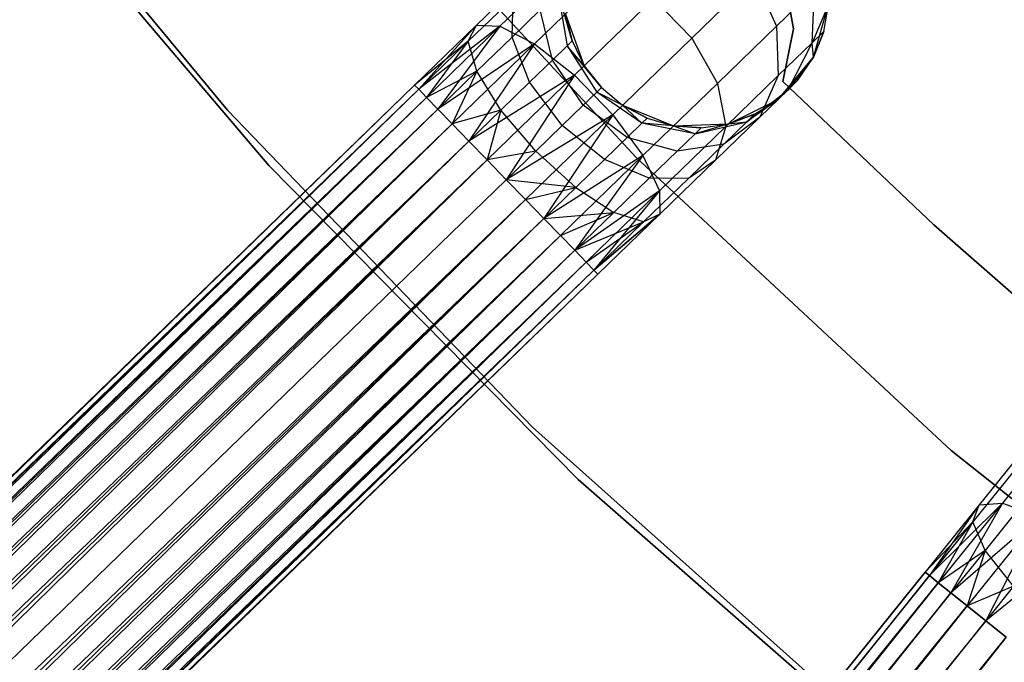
# Model space of a CAD drawing. Extents: x -102 to 102, y -101 to 102.
# Tile 127 of 256: x -35 to -27, y -34 to -29. Entities that reach past the tile are written whole.
import ezdxf

# ---------------------------------------------------------------- set-up
doc = ezdxf.new("R2010")
doc.units = 0
doc.header["$LTSCALE"] = 25.4
doc.layers.get('0').update_dxf_attribs({"linetype": 'CONTINUOUS'})

# ---------------------------------------------------------------- blocks, each defined once
blk = doc.blocks.new('NL2500011659_STL')
at = {"color": 0}
for p, q in [((-35.2613, -27.0496, 1), (-33.1417, -29.6102, 1)), ((-33.1417, -29.6102, -6.5), (-35.2613, -27.0496, -6.5)), ((-35.2613, -27.0496, 1), (-33.1417, -29.6102, 1)), ((-33.1417, -29.6102, -6.5), (-35.2613, -27.0496, -6.5)), ((-34.9815, -27.4918, 1), (-32.8297, -30.0303, 1)), ((-32.8297, -30.0303, 2), (-34.9815, -27.4918, 2)), ((-34.9815, -27.4918, 1), (-32.8297, -30.0303, 1)), ((-32.8297, -30.0303, 2), (-34.9815, -27.4918, 2)), ((-30.0558, -29.9681, 1), (-32.2612, -27.5783, 1)), ((-32.2612, -27.5783, -6.5), (-30.0558, -29.9681, -6.5)), ((-32.2612, -27.5783, -6.5), (-30.0558, -29.9681, -6.5)), ((-30.0558, -29.9681, 1), (-32.2612, -27.5783, 1)), ((-30.5836, -28.4921, -7.5225), (-31.0839, -28.9772, -7.8776)), ((-30.5836, -28.4921, -7.5225), (-31.0839, -28.9772, -7.8776)), ((-30.8399, -28.5617, -7.2026), (-31.2611, -28.9701, -7.5015)), ((-30.8399, -28.5617, -7.2026), (-31.2611, -28.9701, -7.5015)), ((-30.2595, -28.5654, -7.7725), (-30.8217, -29.1105, -8.1715)), ((-30.2595, -28.5654, -7.7725), (-30.8217, -29.1105, -8.1715)), ((-29.1612, -28.6088, -7.2505), (-29.6342, -29.0674, -7.9094)), ((-29.1612, -28.6088, -7.2505), (-29.6342, -29.0674, -7.9094)), ((-29.1612, -28.6088, -7.2505), (-28.995, -28.9768, -7.1511)), ((-29.1612, -28.6088, -7.2505), (-28.995, -28.9768, -7.1511)), ((-28.8655, -28.996), (-28.9404, -28.5969)), ((-28.9404, -28.5969, -2), (-28.8655, -28.996, -2)), ((-28.9404, -28.5969, -2), (-28.8655, -28.996, -2)), ((-28.8655, -28.996), (-28.9404, -28.5969)), ((-28.7085, -28.699, -6.368), (-28.995, -28.9768, -7.1511)), ((-28.7085, -28.699, -6.368), (-28.995, -28.9768, -7.1511)), ((-28.7258, -29.1033, -6.2725), (-28.7085, -28.699, -6.368)), ((-28.7258, -29.1033, -6.2725), (-28.7085, -28.699, -6.368)), ((-30.9842, -28.7621, -6.868), (-31.3226, -29.0902, -7.1082)), ((-30.9842, -28.7621, -6.868), (-31.3226, -29.0902, -7.1082)), ((-30.9914, -29.0587, -6.5767), (-30.9842, -28.7621, -6.868)), ((-30.9914, -29.0587, -6.5767), (-30.9842, -28.7621, -6.868)), ((-30.5388, -29.0885, -5.5), (-30.6443, -28.7221, -5.9113)), ((-30.6443, -28.7221, -5.9113), (-30.577, -29.1255, -5.8357)), ((-30.5388, -29.0885, -5.5), (-30.6443, -28.7221, -5.9113)), ((-30.6443, -28.7221, -5.9113), (-30.577, -29.1255, -5.8357)), ((-29.9237, -28.7689, -7.9094), (-30.5197, -29.3469, -8.3324)), ((-29.9237, -28.7689, -7.9094), (-30.5197, -29.3469, -8.3324)), ((-29.9237, -28.7689, -7.9094), (-29.6342, -29.0674, -7.9094)), ((-29.9237, -28.7689, -7.9094), (-29.6342, -29.0674, -7.9094)), ((-30.78, -28.8537, -6.2823), (-30.9914, -29.0587, -6.5767)), ((-30.78, -28.8537, -6.2823), (-30.9914, -29.0587, -6.5767)), ((-30.6878, -29.2329, -6.1386), (-30.78, -28.8537, -6.2823)), ((-30.6878, -29.2329, -6.1386), (-30.78, -28.8537, -6.2823)), ((-28.6021, -28.8122, -5.5), (-28.7258, -29.1033, -6.2725)), ((-28.6021, -28.8122, -5.5), (-28.7258, -29.1033, -6.2725)), ((-28.7159, -29.2122, 0), (-28.6021, -28.8122, 0)), ((-28.7159, -29.2122, 0), (-28.6021, -28.8122, 0)), ((-28.638, -29.0182, -5.5), (-28.6021, -28.8122, 0)), ((-28.638, -29.0182, -5.5), (-28.6021, -28.8122, -5.5)), ((-28.638, -29.0182, -5.5), (-28.6021, -28.8122, 0)), ((-28.638, -29.0182, -5.5), (-28.6021, -28.8122, -5.5)), ((-30.5898, -28.8857, 0), (-30.4468, -29.2762, 0)), ((-30.5898, -28.8857, -5.5), (-30.5388, -29.0885, -5.5)), ((-30.5388, -29.0885, -5.5), (-30.5898, -28.8857, 0)), ((-30.5388, -29.0885, -5.5), (-30.5898, -28.8857, 0)), ((-30.5898, -28.8857, 0), (-30.4468, -29.2762, 0)), ((-30.5898, -28.8857, -5.5), (-30.5388, -29.0885, -5.5)), ((-31.2611, -28.9701, -7.5015), (-31.728, -29.4228, -7.3955)), ((-31.2611, -28.9701, -7.5015), (-31.728, -29.4228, -7.6045)), ((-31.2611, -28.9701, -7.5015), (-31.728, -29.4228, -7.3955)), ((-31.2611, -28.9701, -7.5015), (-31.728, -29.4228, -7.6045)), ((-31.2611, -28.9701, -7.5015), (-31.6977, -29.454, -7.809)), ((-31.2611, -28.9701, -7.5015), (-31.6977, -29.454, -7.809)), ((-31.0839, -28.9772, -7.8776), (-31.6977, -29.454, -7.809)), ((-31.0839, -28.9772, -7.8776), (-31.6977, -29.454, -7.809)), ((-31.0839, -28.9772, -7.8776), (-31.6385, -29.515, -8)), ((-31.0839, -28.9772, -7.8776), (-31.6385, -29.515, -8)), ((-31.0839, -28.9772, -7.8776), (-31.553, -29.6033, -8.1691)), ((-31.0839, -28.9772, -7.8776), (-31.553, -29.6033, -8.1691)), ((-31.3226, -29.0902, -7.1082), (-31.2611, -28.9701, -7.5015)), ((-31.3226, -29.0902, -7.1082), (-31.2611, -28.9701, -7.5015)), ((-31.2611, -28.9701, -7.5015), (-31.0839, -28.9772, -7.8776)), ((-31.2611, -28.9701, -7.5015), (-31.0839, -28.9772, -7.8776)), ((-31.0839, -28.9772, -7.8776), (-30.8217, -29.1105, -8.1715)), ((-31.0839, -28.9772, -7.8776), (-30.8217, -29.1105, -8.1715)), ((-28.995, -28.9768, -7.1511), (-29.4411, -29.4094, -7.7725)), ((-28.995, -28.9768, -7.1511), (-29.4411, -29.4094, -7.7725)), ((-28.995, -28.9768, -7.1511), (-28.9808, -29.3505, -6.9695)), ((-28.995, -28.9768, -7.1511), (-28.9808, -29.3505, -6.9695)), ((-28.9477, -29.3937), (-28.8655, -28.996)), ((-28.8655, -28.996, -2), (-28.9477, -29.3937, -2)), ((-28.8655, -28.996, -2), (-28.9477, -29.3937, -2)), ((-28.9477, -29.3937), (-28.8655, -28.996)), ((-28.8655, -28.996), (-28.8655, -28.996, -2)), ((-28.8655, -28.996), (-28.8655, -28.996, -2)), ((-30.9914, -29.0587, -6.5767), (-31.2577, -29.317, -6.7657)), ((-30.9914, -29.0587, -6.5767), (-31.2577, -29.317, -6.7657)), ((-30.8603, -29.4002, -6.379), (-30.9914, -29.0587, -6.5767)), ((-30.8603, -29.4002, -6.379), (-30.9914, -29.0587, -6.5767)), ((-29.6342, -29.0674, -7.9094), (-30.2302, -29.6454, -8.3324)), ((-29.6342, -29.0674, -7.9094), (-30.2302, -29.6454, -8.3324)), ((-29.6342, -29.0674, -7.9094), (-29.4411, -29.4094, -7.7725)), ((-29.6342, -29.0674, -7.9094), (-29.4411, -29.4094, -7.7725)), ((-28.638, -29.0182, -5.5), (-28.7258, -29.1033, -6.2725)), ((-28.638, -29.0182, -5.5), (-28.7258, -29.1033, -6.2725)), ((-28.7159, -29.2122, -5.5), (-28.638, -29.0182, -5.5)), ((-28.638, -29.0182, -5.5), (-28.7159, -29.2122, 0)), ((-28.638, -29.0182, -5.5), (-28.7159, -29.2122, 0)), ((-28.7159, -29.2122, -5.5), (-28.638, -29.0182, -5.5)), ((-31.3226, -29.0902, -7.1082), (-31.728, -29.4228, -7.3955)), ((-31.3226, -29.0902, -7.1082), (-31.728, -29.4228, -7.3955)), ((-31.3226, -29.0902, -7.1082), (-31.6977, -29.454, -7.191)), ((-31.3226, -29.0902, -7.1082), (-31.6977, -29.454, -7.191)), ((-31.3226, -29.0902, -7.1082), (-31.6385, -29.515, -7)), ((-31.3226, -29.0902, -7.1082), (-31.6385, -29.515, -7)), ((-30.8217, -29.1105, -8.1715), (-31.553, -29.6033, -8.1691)), ((-30.8217, -29.1105, -8.1715), (-31.553, -29.6033, -8.1691)), ((-30.8217, -29.1105, -8.1715), (-31.4448, -29.7148, -8.309)), ((-30.8217, -29.1105, -8.1715), (-31.4448, -29.7148, -8.309)), ((-31.2577, -29.317, -6.7657), (-31.3226, -29.0902, -7.1082)), ((-31.2577, -29.317, -6.7657), (-31.3226, -29.0902, -7.1082)), ((-30.8217, -29.1105, -8.1715), (-31.3188, -29.8448, -8.4135)), ((-30.8217, -29.1105, -8.1715), (-31.3188, -29.8448, -8.4135)), ((-30.8217, -29.1105, -8.1715), (-30.5197, -29.3469, -8.3324)), ((-30.8217, -29.1105, -8.1715), (-30.5197, -29.3469, -8.3324)), ((-30.577, -29.1255, -5.8357), (-30.6878, -29.2329, -6.1386)), ((-30.577, -29.1255, -5.8357), (-30.6878, -29.2329, -6.1386)), ((-30.5388, -29.0885, -5.5), (-30.577, -29.1255, -5.8357)), ((-30.5388, -29.0885, -5.5), (-30.577, -29.1255, -5.8357)), ((-30.577, -29.1255, -5.8357), (-30.3529, -29.4747, -5.809)), ((-30.3177, -29.4406, -5.5), (-30.577, -29.1255, -5.8357)), ((-30.4468, -29.2762, -5.5), (-30.577, -29.1255, -5.8357)), ((-30.3177, -29.4406, -5.5), (-30.577, -29.1255, -5.8357)), ((-30.4468, -29.2762, -5.5), (-30.577, -29.1255, -5.8357)), ((-30.577, -29.1255, -5.8357), (-30.3529, -29.4747, -5.809)), ((-30.5388, -29.0885, -5.5), (-30.4468, -29.2762, 0)), ((-30.5388, -29.0885, -5.5), (-30.4468, -29.2762, 0)), ((-30.5388, -29.0885, -5.5), (-30.4468, -29.2762, -5.5)), ((-30.5388, -29.0885, -5.5), (-30.4468, -29.2762, -5.5)), ((-28.7258, -29.1033, -6.2725), (-28.9808, -29.3505, -6.9695)), ((-28.7258, -29.1033, -6.2725), (-28.9808, -29.3505, -6.9695)), ((-28.9064, -29.4574, -6.1503), (-28.7258, -29.1033, -6.2725)), ((-28.9064, -29.4574, -6.1503), (-28.7258, -29.1033, -6.2725)), ((-28.7159, -29.2122, -5.5), (-28.7258, -29.1033, -6.2725)), ((-28.7159, -29.2122, -5.5), (-28.7258, -29.1033, -6.2725)), ((-28.9825, -29.5312, 0), (-28.7159, -29.2122, 0)), ((-28.9825, -29.5312, 0), (-28.7159, -29.2122, 0)), ((-28.7159, -29.2122, -5.5), (-28.9064, -29.4574, -6.1503)), ((-28.7159, -29.2122, -5.5), (-28.9064, -29.4574, -6.1503)), ((-28.8325, -29.3857, -5.5), (-28.7159, -29.2122, 0)), ((-28.8325, -29.3857, -5.5), (-28.7159, -29.2122, -5.5)), ((-28.8325, -29.3857, -5.5), (-28.7159, -29.2122, 0)), ((-28.8325, -29.3857, -5.5), (-28.7159, -29.2122, -5.5)), ((-28.7159, -29.2122, -5.5), (-28.7159, -29.2122, 0)), ((-28.7159, -29.2122, -5.5), (-28.7159, -29.2122, 0)), ((-30.6878, -29.2329, -6.1386), (-30.8603, -29.4002, -6.379)), ((-30.6878, -29.2329, -6.1386), (-30.8603, -29.4002, -6.379)), ((-30.4548, -29.5736, -6.0878), (-30.6878, -29.2329, -6.1386)), ((-30.4548, -29.5736, -6.0878), (-30.6878, -29.2329, -6.1386)), ((-30.4468, -29.2762, 0), (-30.3177, -29.4406, 0)), ((-30.4468, -29.2762, -5.5), (-30.4468, -29.2762, 0)), ((-30.4468, -29.2762, -5.5), (-30.4468, -29.2762, 0)), ((-30.4468, -29.2762, -5.5), (-30.3177, -29.4406, -5.5)), ((-30.4468, -29.2762, 0), (-30.3177, -29.4406, 0)), ((-30.4468, -29.2762, -5.5), (-30.3177, -29.4406, -5.5)), ((-31.2577, -29.317, -6.7657), (-31.6385, -29.515, -7)), ((-31.2577, -29.317, -6.7657), (-31.6385, -29.515, -7)), ((-31.2577, -29.317, -6.7657), (-31.553, -29.6033, -6.8309)), ((-31.2577, -29.317, -6.7657), (-31.553, -29.6033, -6.8309)), ((-31.2577, -29.317, -6.7657), (-31.4448, -29.7148, -6.691)), ((-31.2577, -29.317, -6.7657), (-31.4448, -29.7148, -6.691)), ((-30.5197, -29.3469, -8.3324), (-31.3188, -29.8448, -8.4135)), ((-30.5197, -29.3469, -8.3324), (-31.3188, -29.8448, -8.4135)), ((-31.0778, -29.6111, -6.5333), (-31.2577, -29.317, -6.7657)), ((-31.0778, -29.6111, -6.5333), (-31.2577, -29.317, -6.7657)), ((-30.5197, -29.3469, -8.3324), (-31.1804, -29.9875, -8.4782)), ((-30.5197, -29.3469, -8.3324), (-31.1804, -29.9875, -8.4782)), ((-30.5197, -29.3469, -8.3324), (-31.0356, -30.1368, -8.5)), ((-30.5197, -29.3469, -8.3324), (-31.0356, -30.1368, -8.5)), ((-30.5197, -29.3469, -8.3324), (-30.2302, -29.6454, -8.3324)), ((-30.5197, -29.3469, -8.3324), (-30.2302, -29.6454, -8.3324)), ((-28.9808, -29.3505, -6.9695), (-29.3778, -29.7356, -7.5225)), ((-28.9808, -29.3505, -6.9695), (-29.3778, -29.7356, -7.5225)), ((-28.9808, -29.3505, -6.9695), (-29.121, -29.6655, -6.737)), ((-28.9808, -29.3505, -6.9695), (-29.121, -29.6655, -6.737)), ((-58.5642, -55.445, -7.3955), (-31.728, -29.4228, -7.6045)), ((-31.728, -29.4228, -7.3955), (-58.5642, -55.445, -7.3955)), ((-58.5642, -55.445, -7.3955), (-31.728, -29.4228, -7.6045)), ((-31.728, -29.4228, -7.3955), (-58.5642, -55.445, -7.3955)), ((-31.728, -29.4228, -7.6045), (-58.534, -55.4762, -7.809)), ((-31.728, -29.4228, -7.6045), (-58.534, -55.4762, -7.809)), ((-31.728, -29.4228, -7.3955), (-31.6977, -29.454, -7.191)), ((-31.6977, -29.454, -7.809), (-31.728, -29.4228, -7.6045)), ((-31.6977, -29.454, -7.809), (-31.728, -29.4228, -7.6045)), ((-31.728, -29.4228, -7.3955), (-31.6977, -29.454, -7.191)), ((-30.8603, -29.4002, -6.379), (-31.0778, -29.6111, -6.5333)), ((-30.8603, -29.4002, -6.379), (-31.0778, -29.6111, -6.5333)), ((-30.6137, -29.7276, -6.309), (-30.8603, -29.4002, -6.379)), ((-30.6137, -29.7276, -6.309), (-30.8603, -29.4002, -6.379)), ((-30.3529, -29.4747, -5.809), (-30.3177, -29.4406, -5.5)), ((-30.3529, -29.4747, -5.809), (-30.3177, -29.4406, -5.5)), ((-30.3177, -29.4406, 0), (-30.1573, -29.5747, 0)), ((-30.3177, -29.4406, -5.5), (-30.3177, -29.4406, 0)), ((-30.3177, -29.4406, -5.5), (-30.3177, -29.4406, 0)), ((-30.3177, -29.4406, -5.5), (-30.1573, -29.5747, -5.5)), ((-30.3177, -29.4406, 0), (-30.1573, -29.5747, 0)), ((-30.3177, -29.4406, -5.5), (-30.1573, -29.5747, -5.5)), ((-29.4411, -29.4094, -7.7725), (-30.0033, -29.9545, -8.1715)), ((-29.4411, -29.4094, -7.7725), (-30.0033, -29.9545, -8.1715)), ((-29.4411, -29.4094, -7.7725), (-29.3778, -29.7356, -7.5225)), ((-29.4411, -29.4094, -7.7725), (-29.3778, -29.7356, -7.5225)), ((-28.8325, -29.3857, -5.5), (-28.9825, -29.5312, 0)), ((-28.8325, -29.3857, -5.5), (-28.9825, -29.5312, 0)), ((-27.805, -30.4776), (-28.9477, -29.3937)), ((-28.9477, -29.3937), (-28.9477, -29.3937, -2)), ((-28.9477, -29.3937, -2), (-27.805, -30.4776, -2)), ((-28.9477, -29.3937), (-28.9477, -29.3937, -2)), ((-28.9477, -29.3937, -2), (-27.805, -30.4776, -2)), ((-27.805, -30.4776), (-28.9477, -29.3937)), ((-28.8325, -29.3857, -5.5), (-28.9064, -29.4574, -6.1503)), ((-28.8325, -29.3857, -5.5), (-28.9064, -29.4574, -6.1503)), ((-31.6977, -29.454, -7.191), (-58.5642, -55.445, -7.3955)), ((-31.6977, -29.454, -7.191), (-58.5642, -55.445, -7.3955)), ((-31.6977, -29.454, -7.809), (-58.534, -55.4762, -7.809)), ((-31.6977, -29.454, -7.809), (-58.534, -55.4762, -7.809)), ((-58.534, -55.4762, -7.809), (-31.6385, -29.515, -8)), ((-58.534, -55.4762, -7.809), (-31.6385, -29.515, -8)), ((-58.4748, -55.5372, -7), (-31.6977, -29.454, -7.191)), ((-58.4748, -55.5372, -7), (-31.6977, -29.454, -7.191)), ((-31.6385, -29.515, -7), (-58.4748, -55.5372, -7)), ((-31.6385, -29.515, -7), (-58.4748, -55.5372, -7)), ((-31.6385, -29.515, -8), (-58.3892, -55.6254, -8.1691)), ((-31.6385, -29.515, -8), (-58.3892, -55.6254, -8.1691)), ((-31.6977, -29.454, -7.191), (-31.6385, -29.515, -7)), ((-31.6385, -29.515, -8), (-31.6977, -29.454, -7.809)), ((-31.6385, -29.515, -8), (-31.6977, -29.454, -7.809)), ((-31.6977, -29.454, -7.191), (-31.6385, -29.515, -7)), ((-31.6385, -29.515, -7), (-31.553, -29.6033, -6.8309)), ((-31.553, -29.6033, -8.1691), (-31.6385, -29.515, -8)), ((-31.553, -29.6033, -8.1691), (-31.6385, -29.515, -8)), ((-31.6385, -29.515, -7), (-31.553, -29.6033, -6.8309)), ((-30.4548, -29.5736, -6.0878), (-30.3529, -29.4747, -5.809)), ((-30.4548, -29.5736, -6.0878), (-30.3529, -29.4747, -5.809)), ((-30.0107, -29.7095, -5.8357), (-30.3529, -29.4747, -5.809)), ((-30.0107, -29.7095, -5.8357), (-30.3529, -29.4747, -5.809)), ((-30.1573, -29.5747, -5.5), (-30.3529, -29.4747, -5.809)), ((-30.1573, -29.5747, -5.5), (-30.3529, -29.4747, -5.809)), ((-29.219, -29.7, -6.0225), (-28.9064, -29.4574, -6.1503)), ((-29.219, -29.7, -6.0225), (-28.9064, -29.4574, -6.1503)), ((-28.9064, -29.4574, -6.1503), (-29.121, -29.6655, -6.737)), ((-28.9064, -29.4574, -6.1503), (-29.121, -29.6655, -6.737)), ((-28.9825, -29.5312, -5.5), (-28.9064, -29.4574, -6.1503)), ((-28.9825, -29.5312, -5.5), (-28.9064, -29.4574, -6.1503)), ((-30.6137, -29.7276, -6.309), (-30.4548, -29.5736, -6.0878)), ((-30.6137, -29.7276, -6.309), (-30.4548, -29.5736, -6.0878)), ((-30.1215, -29.8169, -6.1386), (-30.4548, -29.5736, -6.0878)), ((-30.1215, -29.8169, -6.1386), (-30.4548, -29.5736, -6.0878)), ((-30.1573, -29.5747, 0), (-29.7715, -29.7297, 0)), ((-30.1573, -29.5747, -5.5), (-30.1573, -29.5747, 0)), ((-30.1573, -29.5747, -5.5), (-30.1573, -29.5747, 0)), ((-30.1573, -29.5747, -5.5), (-29.9725, -29.6725, -5.5)), ((-29.9725, -29.6725, -5.5), (-30.1573, -29.5747, 0)), ((-29.9725, -29.6725, -5.5), (-30.1573, -29.5747, 0)), ((-30.1573, -29.5747, 0), (-29.7715, -29.7297, 0)), ((-30.1573, -29.5747, -5.5), (-29.9725, -29.6725, -5.5)), ((-30.1573, -29.5747, -5.5), (-30.0107, -29.7095, -5.8357)), ((-30.1573, -29.5747, -5.5), (-30.0107, -29.7095, -5.8357)), ((-29.3559, -29.7143, 0), (-28.9825, -29.5312, 0)), ((-29.3559, -29.7143, 0), (-28.9825, -29.5312, 0)), ((-28.9825, -29.5312, -5.5), (-29.219, -29.7, -6.0225)), ((-28.9825, -29.5312, -5.5), (-29.219, -29.7, -6.0225)), ((-29.1596, -29.6424, -5.5), (-28.9825, -29.5312, 0)), ((-29.1596, -29.6424, -5.5), (-28.9825, -29.5312, -5.5)), ((-29.1596, -29.6424, -5.5), (-28.9825, -29.5312, 0)), ((-29.1596, -29.6424, -5.5), (-28.9825, -29.5312, -5.5)), ((-28.9825, -29.5312, -5.5), (-28.9825, -29.5312, 0)), ((-28.9825, -29.5312, -5.5), (-28.9825, -29.5312, 0)), ((-31.553, -29.6033, -6.8309), (-58.4748, -55.5372, -7)), ((-31.553, -29.6033, -6.8309), (-58.4748, -55.5372, -7)), ((-31.553, -29.6033, -8.1691), (-58.3892, -55.6254, -8.1691)), ((-31.553, -29.6033, -8.1691), (-58.3892, -55.6254, -8.1691)), ((-58.2811, -55.737, -6.691), (-31.553, -29.6033, -6.8309)), ((-58.2811, -55.737, -6.691), (-31.553, -29.6033, -6.8309)), ((-33.1417, -29.6102, 1), (-30.8367, -32.0053, 1)), ((-30.8367, -32.0053, -6.5), (-33.1417, -29.6102, -6.5)), ((-33.1417, -29.6102, 1), (-30.8367, -32.0053, 1)), ((-33.1417, -29.6102, 1), (-33.1417, -29.6102, -6.5)), ((-30.8367, -32.0053, -6.5), (-33.1417, -29.6102, -6.5)), ((-33.1417, -29.6102, 1), (-33.1417, -29.6102, -6.5)), ((-31.553, -29.6033, -6.8309), (-31.4448, -29.7148, -6.691)), ((-31.4448, -29.7148, -8.309), (-31.553, -29.6033, -8.1691)), ((-31.4448, -29.7148, -8.309), (-31.553, -29.6033, -8.1691)), ((-31.553, -29.6033, -6.8309), (-31.4448, -29.7148, -6.691)), ((-31.0778, -29.6111, -6.5333), (-31.4448, -29.7148, -6.691)), ((-31.0778, -29.6111, -6.5333), (-31.4448, -29.7148, -6.691)), ((-31.0778, -29.6111, -6.5333), (-31.3188, -29.8448, -6.5865)), ((-31.0778, -29.6111, -6.5333), (-31.3188, -29.8448, -6.5865)), ((-31.0778, -29.6111, -6.5333), (-31.1804, -29.9875, -6.5218)), ((-31.0778, -29.6111, -6.5333), (-31.1804, -29.9875, -6.5218)), ((-30.8138, -29.9217, -6.4511), (-31.0778, -29.6111, -6.5333)), ((-30.8138, -29.9217, -6.4511), (-31.0778, -29.6111, -6.5333)), ((-30.2302, -29.6454, -8.3324), (-31.0356, -30.1368, -8.5)), ((-30.2302, -29.6454, -8.3324), (-31.0356, -30.1368, -8.5)), ((-30.2302, -29.6454, -8.3324), (-30.8909, -30.286, -8.4782)), ((-30.2302, -29.6454, -8.3324), (-30.8909, -30.286, -8.4782)), ((-30.2302, -29.6454, -8.3324), (-30.7525, -30.4288, -8.4135)), ((-30.2302, -29.6454, -8.3324), (-30.7525, -30.4288, -8.4135)), ((-30.2302, -29.6454, -8.3324), (-30.0033, -29.9545, -8.1715)), ((-30.2302, -29.6454, -8.3324), (-30.0033, -29.9545, -8.1715)), ((-29.9725, -29.6725, -5.5), (-30.0107, -29.7095, -5.8357)), ((-29.9725, -29.6725, -5.5), (-30.0107, -29.7095, -5.8357)), ((-29.9725, -29.6725, -5.5), (-29.7715, -29.7297, 0)), ((-29.9725, -29.6725, -5.5), (-29.7715, -29.7297, -5.5)), ((-29.9725, -29.6725, -5.5), (-29.7715, -29.7297, 0)), ((-29.9725, -29.6725, -5.5), (-29.7715, -29.7297, -5.5)), ((-29.121, -29.6655, -6.737), (-29.4553, -29.9896, -7.2026)), ((-29.121, -29.6655, -6.737), (-29.4553, -29.9896, -7.2026)), ((-29.121, -29.6655, -6.737), (-29.3915, -29.8672, -6.4939)), ((-29.121, -29.6655, -6.737), (-29.3915, -29.8672, -6.4939)), ((-29.3559, -29.7143, -5.5), (-29.1596, -29.6424, -5.5)), ((-29.1596, -29.6424, -5.5), (-29.3559, -29.7143, 0)), ((-29.1596, -29.6424, -5.5), (-29.3559, -29.7143, 0)), ((-29.3559, -29.7143, -5.5), (-29.1596, -29.6424, -5.5)), ((-29.1596, -29.6424, -5.5), (-29.219, -29.7, -6.0225)), ((-29.1596, -29.6424, -5.5), (-29.219, -29.7, -6.0225)), ((-58.3892, -55.6254, -8.1691), (-31.4448, -29.7148, -8.309)), ((-58.3892, -55.6254, -8.1691), (-31.4448, -29.7148, -8.309)), ((-31.4448, -29.7148, -6.691), (-58.2811, -55.737, -6.691)), ((-31.4448, -29.7148, -6.691), (-58.2811, -55.737, -6.691)), ((-31.4448, -29.7148, -8.309), (-58.155, -55.8669, -8.4135)), ((-31.4448, -29.7148, -8.309), (-58.155, -55.8669, -8.4135)), ((-31.4448, -29.7148, -6.691), (-31.3188, -29.8448, -6.5865)), ((-31.3188, -29.8448, -8.4135), (-31.4448, -29.7148, -8.309)), ((-31.3188, -29.8448, -8.4135), (-31.4448, -29.7148, -8.309)), ((-31.4448, -29.7148, -6.691), (-31.3188, -29.8448, -6.5865)), ((-30.8138, -29.9217, -6.4511), (-30.6137, -29.7276, -6.309)), ((-30.8138, -29.9217, -6.4511), (-30.6137, -29.7276, -6.309)), ((-30.294, -29.9842, -6.379), (-30.6137, -29.7276, -6.309)), ((-30.294, -29.9842, -6.379), (-30.6137, -29.7276, -6.309)), ((-30.0107, -29.7095, -5.8357), (-30.1215, -29.8169, -6.1386)), ((-30.0107, -29.7095, -5.8357), (-30.1215, -29.8169, -6.1386)), ((-29.6096, -29.7892, -5.9113), (-30.0107, -29.7095, -5.8357)), ((-29.7715, -29.7297, -5.5), (-30.0107, -29.7095, -5.8357)), ((-29.6096, -29.7892, -5.9113), (-30.0107, -29.7095, -5.8357)), ((-29.7715, -29.7297, -5.5), (-30.0107, -29.7095, -5.8357)), ((-29.3778, -29.7356, -7.5225), (-29.8782, -30.2207, -7.8776)), ((-29.3778, -29.7356, -7.5225), (-29.8782, -30.2207, -7.8776)), ((-29.7715, -29.7297, 0), (-29.3559, -29.7143, 0)), ((-29.7715, -29.7297, 0), (-29.3559, -29.7143, 0)), ((-29.7715, -29.7297, -5.5), (-29.7715, -29.7297, 0)), ((-29.7715, -29.7297, -5.5), (-29.7715, -29.7297, 0)), ((-29.7715, -29.7297, -5.5), (-29.5629, -29.7438, -5.5)), ((-29.5629, -29.7438, -5.5), (-29.7715, -29.7297, 0)), ((-29.5629, -29.7438, -5.5), (-29.7715, -29.7297, 0)), ((-29.7715, -29.7297, -5.5), (-29.5629, -29.7438, -5.5)), ((-29.7715, -29.7297, -5.5), (-29.6096, -29.7892, -5.9113)), ((-29.7715, -29.7297, -5.5), (-29.6096, -29.7892, -5.9113)), ((-29.6096, -29.7892, -5.9113), (-29.219, -29.7, -6.0225)), ((-29.6096, -29.7892, -5.9113), (-29.219, -29.7, -6.0225)), ((-29.3559, -29.7143, -5.5), (-29.6096, -29.7892, -5.9113)), ((-29.3559, -29.7143, -5.5), (-29.6096, -29.7892, -5.9113)), ((-29.5629, -29.7438, -5.5), (-29.6096, -29.7892, -5.9113)), ((-29.5629, -29.7438, -5.5), (-29.6096, -29.7892, -5.9113)), ((-29.5629, -29.7438, -5.5), (-29.3559, -29.7143, 0)), ((-29.5629, -29.7438, -5.5), (-29.3559, -29.7143, -5.5)), ((-29.5629, -29.7438, -5.5), (-29.3559, -29.7143, 0)), ((-29.5629, -29.7438, -5.5), (-29.3559, -29.7143, -5.5)), ((-29.3778, -29.7356, -7.5225), (-29.4553, -29.9896, -7.2026)), ((-29.3778, -29.7356, -7.5225), (-29.4553, -29.9896, -7.2026)), ((-29.219, -29.7, -6.0225), (-29.3915, -29.8672, -6.4939)), ((-29.219, -29.7, -6.0225), (-29.3915, -29.8672, -6.4939)), ((-29.3559, -29.7143, -5.5), (-29.219, -29.7, -6.0225)), ((-29.3559, -29.7143, -5.5), (-29.219, -29.7, -6.0225)), ((-29.3559, -29.7143, -5.5), (-29.3559, -29.7143, 0)), ((-29.3559, -29.7143, -5.5), (-29.3559, -29.7143, 0)), ((-30.1215, -29.8169, -6.1386), (-30.294, -29.9842, -6.379)), ((-30.1215, -29.8169, -6.1386), (-30.294, -29.9842, -6.379)), ((-29.7453, -29.9208, -6.2823), (-30.1215, -29.8169, -6.1386)), ((-29.7453, -29.9208, -6.2823), (-30.1215, -29.8169, -6.1386)), ((-29.6096, -29.7892, -5.9113), (-29.7453, -29.9208, -6.2823)), ((-29.6096, -29.7892, -5.9113), (-29.7453, -29.9208, -6.2823)), ((-31.3188, -29.8448, -6.5865), (-58.2811, -55.737, -6.691)), ((-31.3188, -29.8448, -6.5865), (-58.2811, -55.737, -6.691)), ((-31.3188, -29.8448, -8.4135), (-58.155, -55.8669, -8.4135)), ((-31.3188, -29.8448, -8.4135), (-58.155, -55.8669, -8.4135)), ((-58.0166, -56.0097, -6.5218), (-31.3188, -29.8448, -6.5865)), ((-58.0166, -56.0097, -6.5218), (-31.3188, -29.8448, -6.5865)), ((-31.3188, -29.8448, -6.5865), (-31.1804, -29.9875, -6.5218)), ((-31.1804, -29.9875, -8.4782), (-31.3188, -29.8448, -8.4135)), ((-31.1804, -29.9875, -8.4782), (-31.3188, -29.8448, -8.4135)), ((-31.3188, -29.8448, -6.5865), (-31.1804, -29.9875, -6.5218)), ((-29.3915, -29.8672, -6.4939), (-29.7453, -29.9208, -6.2823)), ((-29.3915, -29.8672, -6.4939), (-29.7453, -29.9208, -6.2823)), ((-29.3915, -29.8672, -6.4939), (-29.66, -30.1276, -6.868)), ((-29.3915, -29.8672, -6.4939), (-29.66, -30.1276, -6.868)), ((-30.8138, -29.9217, -6.4511), (-31.1804, -29.9875, -6.5218)), ((-30.8138, -29.9217, -6.4511), (-31.1804, -29.9875, -6.5218)), ((-31.0356, -30.1368, -6.5), (-30.8138, -29.9217, -6.4511)), ((-31.0356, -30.1368, -6.5), (-30.8138, -29.9217, -6.4511)), ((-30.5115, -30.1951, -6.5333), (-30.8138, -29.9217, -6.4511)), ((-30.5115, -30.1951, -6.5333), (-30.8138, -29.9217, -6.4511)), ((-30.0033, -29.9545, -8.1715), (-30.7525, -30.4288, -8.4135)), ((-30.0033, -29.9545, -8.1715), (-30.7525, -30.4288, -8.4135)), ((-30.0033, -29.9545, -8.1715), (-30.6265, -30.5588, -8.309)), ((-30.0033, -29.9545, -8.1715), (-30.6265, -30.5588, -8.309)), ((-30.0033, -29.9545, -8.1715), (-30.5183, -30.6703, -8.1691)), ((-30.0033, -29.9545, -8.1715), (-30.5183, -30.6703, -8.1691)), ((-27.674, -32.1821, 1), (-30.0558, -29.9681, 1)), ((-30.0558, -29.9681, -6.5), (-27.674, -32.1821, -6.5)), ((-30.0558, -29.9681, -6.5), (-27.674, -32.1821, -6.5)), ((-30.0558, -29.9681, -6.5), (-30.0558, -29.9681, 1)), ((-27.674, -32.1821, 1), (-30.0558, -29.9681, 1)), ((-30.0558, -29.9681, -6.5), (-30.0558, -29.9681, 1)), ((-30.0033, -29.9545, -8.1715), (-29.8782, -30.2207, -7.8776)), ((-30.0033, -29.9545, -8.1715), (-29.8782, -30.2207, -7.8776)), ((-29.7453, -29.9208, -6.2823), (-29.9567, -30.1257, -6.5767)), ((-29.7453, -29.9208, -6.2823), (-29.9567, -30.1257, -6.5767)), ((-58.155, -55.8669, -8.4135), (-31.1804, -29.9875, -8.4782)), ((-58.155, -55.8669, -8.4135), (-31.1804, -29.9875, -8.4782)), ((-31.1804, -29.9875, -6.5218), (-58.0166, -56.0097, -6.5218)), ((-31.1804, -29.9875, -6.5218), (-58.0166, -56.0097, -6.5218)), ((-31.1804, -29.9875, -8.4782), (-57.8719, -56.1589, -8.5)), ((-31.1804, -29.9875, -8.4782), (-57.8719, -56.1589, -8.5)), ((-32.8297, -30.0303, 1), (-32.8297, -30.0303, 2)), ((-32.8297, -30.0303, 1), (-30.4941, -32.4008, 1)), ((-30.4941, -32.4008, 2), (-32.8297, -30.0303, 2)), ((-32.8297, -30.0303, 1), (-32.8297, -30.0303, 2)), ((-32.8297, -30.0303, 1), (-30.4941, -32.4008, 1)), ((-30.4941, -32.4008, 2), (-32.8297, -30.0303, 2)), ((-31.1804, -29.9875, -6.5218), (-31.0356, -30.1368, -6.5)), ((-31.0356, -30.1368, -8.5), (-31.1804, -29.9875, -8.4782)), ((-31.1804, -29.9875, -6.5218), (-31.0356, -30.1368, -6.5)), ((-31.0356, -30.1368, -8.5), (-31.1804, -29.9875, -8.4782)), ((-30.294, -29.9842, -6.379), (-30.5115, -30.1951, -6.5333)), ((-30.294, -29.9842, -6.379), (-30.5115, -30.1951, -6.5333)), ((-29.9567, -30.1257, -6.5767), (-30.294, -29.9842, -6.379)), ((-29.9567, -30.1257, -6.5767), (-30.294, -29.9842, -6.379)), ((-29.4553, -29.9896, -7.2026), (-29.8764, -30.398, -7.5015)), ((-29.4553, -29.9896, -7.2026), (-29.8764, -30.398, -7.5015)), ((-29.4553, -29.9896, -7.2026), (-29.66, -30.1276, -6.868)), ((-29.4553, -29.9896, -7.2026), (-29.66, -30.1276, -6.868)), ((-31.0356, -30.1368, -6.5), (-57.8719, -56.1589, -6.5)), ((-31.0356, -30.1368, -6.5), (-57.8719, -56.1589, -6.5)), ((-31.0356, -30.1368, -8.5), (-57.8719, -56.1589, -8.5)), ((-31.0356, -30.1368, -8.5), (-57.8719, -56.1589, -8.5)), ((-30.8909, -30.286, -8.4782), (-31.0356, -30.1368, -8.5)), ((-31.0356, -30.1368, -6.5), (-30.8909, -30.286, -6.5218)), ((-30.5115, -30.1951, -6.5333), (-31.0356, -30.1368, -6.5)), ((-30.5115, -30.1951, -6.5333), (-31.0356, -30.1368, -6.5)), ((-31.0356, -30.1368, -6.5), (-30.8909, -30.286, -6.5218)), ((-30.8909, -30.286, -8.4782), (-31.0356, -30.1368, -8.5)), ((-30.8909, -30.286, -6.5218), (-30.5115, -30.1951, -6.5333)), ((-30.8909, -30.286, -6.5218), (-30.5115, -30.1951, -6.5333)), ((-30.7525, -30.4288, -6.5865), (-30.5115, -30.1951, -6.5333)), ((-30.7525, -30.4288, -6.5865), (-30.5115, -30.1951, -6.5333)), ((-30.5115, -30.1951, -6.5333), (-30.2231, -30.384, -6.7657)), ((-30.5115, -30.1951, -6.5333), (-30.2231, -30.384, -6.7657)), ((-29.9567, -30.1257, -6.5767), (-30.2231, -30.384, -6.7657)), ((-29.9567, -30.1257, -6.5767), (-30.2231, -30.384, -6.7657)), ((-29.66, -30.1276, -6.868), (-29.9984, -30.4558, -7.1082)), ((-29.66, -30.1276, -6.868), (-29.9984, -30.4558, -7.1082)), ((-29.66, -30.1276, -6.868), (-29.9567, -30.1257, -6.5767)), ((-29.66, -30.1276, -6.868), (-29.9567, -30.1257, -6.5767)), ((-29.8782, -30.2207, -7.8776), (-30.5183, -30.6703, -8.1691)), ((-29.8782, -30.2207, -7.8776), (-30.5183, -30.6703, -8.1691)), ((-29.8782, -30.2207, -7.8776), (-30.4328, -30.7585, -8)), ((-29.8782, -30.2207, -7.8776), (-30.4328, -30.7585, -8)), ((-29.8782, -30.2207, -7.8776), (-30.3736, -30.8195, -7.809)), ((-29.8782, -30.2207, -7.8776), (-30.3736, -30.8195, -7.809)), ((-29.8782, -30.2207, -7.8776), (-29.8764, -30.398, -7.5015)), ((-29.8782, -30.2207, -7.8776), (-29.8764, -30.398, -7.5015)), ((-30.8909, -30.286, -8.4782), (-57.8719, -56.1589, -8.5)), ((-30.8909, -30.286, -8.4782), (-57.8719, -56.1589, -8.5)), ((-30.8909, -30.286, -6.5218), (-57.7272, -56.3082, -6.5218)), ((-30.8909, -30.286, -6.5218), (-57.7272, -56.3082, -6.5218)), ((-30.8909, -30.286, -8.4782), (-57.5887, -56.4509, -8.4135)), ((-30.8909, -30.286, -8.4782), (-57.5887, -56.4509, -8.4135)), ((-30.7525, -30.4288, -8.4135), (-30.8909, -30.286, -8.4782)), ((-30.8909, -30.286, -6.5218), (-30.7525, -30.4288, -6.5865)), ((-30.8909, -30.286, -6.5218), (-30.7525, -30.4288, -6.5865)), ((-30.7525, -30.4288, -8.4135), (-30.8909, -30.286, -8.4782)), ((-30.7525, -30.4288, -6.5865), (-30.2231, -30.384, -6.7657)), ((-30.7525, -30.4288, -6.5865), (-30.2231, -30.384, -6.7657)), ((-30.6265, -30.5588, -6.691), (-30.2231, -30.384, -6.7657)), ((-30.6265, -30.5588, -6.691), (-30.2231, -30.384, -6.7657)), ((-30.2231, -30.384, -6.7657), (-30.5183, -30.6703, -6.8309)), ((-30.2231, -30.384, -6.7657), (-30.5183, -30.6703, -6.8309)), ((-29.8764, -30.398, -7.5015), (-30.3736, -30.8195, -7.809)), ((-29.8764, -30.398, -7.5015), (-30.3736, -30.8195, -7.809)), ((-30.3736, -30.8195, -7.191), (-29.8764, -30.398, -7.5015)), ((-30.3736, -30.8195, -7.191), (-29.8764, -30.398, -7.5015)), ((-29.8764, -30.398, -7.5015), (-30.3433, -30.8507, -7.6045)), ((-30.3433, -30.8507, -7.3955), (-29.8764, -30.398, -7.5015)), ((-30.3433, -30.8507, -7.3955), (-29.8764, -30.398, -7.5015)), ((-29.8764, -30.398, -7.5015), (-30.3433, -30.8507, -7.6045)), ((-29.9984, -30.4558, -7.1082), (-30.2231, -30.384, -6.7657)), ((-29.9984, -30.4558, -7.1082), (-30.2231, -30.384, -6.7657)), ((-29.8764, -30.398, -7.5015), (-29.9984, -30.4558, -7.1082)), ((-29.8764, -30.398, -7.5015), (-29.9984, -30.4558, -7.1082)), ((-30.7525, -30.4288, -6.5865), (-57.7272, -56.3082, -6.5218)), ((-30.7525, -30.4288, -6.5865), (-57.7272, -56.3082, -6.5218)), ((-30.7525, -30.4288, -8.4135), (-57.5887, -56.4509, -8.4135)), ((-30.7525, -30.4288, -8.4135), (-57.5887, -56.4509, -8.4135)), ((-57.4627, -56.5809, -6.691), (-30.7525, -30.4288, -6.5865)), ((-57.4627, -56.5809, -6.691), (-30.7525, -30.4288, -6.5865)), ((-30.6265, -30.5588, -8.309), (-30.7525, -30.4288, -8.4135)), ((-30.7525, -30.4288, -6.5865), (-30.6265, -30.5588, -6.691)), ((-30.7525, -30.4288, -6.5865), (-30.6265, -30.5588, -6.691)), ((-30.6265, -30.5588, -8.309), (-30.7525, -30.4288, -8.4135)), ((-30.5183, -30.6703, -6.8309), (-29.9984, -30.4558, -7.1082)), ((-30.5183, -30.6703, -6.8309), (-29.9984, -30.4558, -7.1082)), ((-30.4328, -30.7585, -7), (-29.9984, -30.4558, -7.1082)), ((-30.4328, -30.7585, -7), (-29.9984, -30.4558, -7.1082)), ((-30.3736, -30.8195, -7.191), (-29.9984, -30.4558, -7.1082)), ((-30.3736, -30.8195, -7.191), (-29.9984, -30.4558, -7.1082)), ((-26.6219, -31.5172), (-27.805, -30.4776)), ((-27.805, -30.4776), (-27.805, -30.4776, -2)), ((-27.805, -30.4776, -2), (-26.6219, -31.5172, -2)), ((-27.805, -30.4776), (-27.805, -30.4776, -2)), ((-27.805, -30.4776, -2), (-26.6219, -31.5172, -2)), ((-26.6219, -31.5172), (-27.805, -30.4776)), ((-57.5887, -56.4509, -8.4135), (-30.6265, -30.5588, -8.309)), ((-57.5887, -56.4509, -8.4135), (-30.6265, -30.5588, -8.309)), ((-30.6265, -30.5588, -6.691), (-57.4627, -56.5809, -6.691)), ((-30.6265, -30.5588, -6.691), (-57.4627, -56.5809, -6.691)), ((-30.6265, -30.5588, -8.309), (-57.3546, -56.6924, -8.1691)), ((-30.6265, -30.5588, -8.309), (-57.3546, -56.6924, -8.1691)), ((-30.5183, -30.6703, -8.1691), (-30.6265, -30.5588, -8.309)), ((-30.6265, -30.5588, -6.691), (-30.5183, -30.6703, -6.8309)), ((-30.6265, -30.5588, -6.691), (-30.5183, -30.6703, -6.8309)), ((-30.5183, -30.6703, -8.1691), (-30.6265, -30.5588, -8.309)), ((-30.5183, -30.6703, -6.8309), (-57.4627, -56.5809, -6.691)), ((-30.5183, -30.6703, -6.8309), (-57.4627, -56.5809, -6.691)), ((-30.5183, -30.6703, -8.1691), (-57.3546, -56.6924, -8.1691)), ((-30.5183, -30.6703, -8.1691), (-57.3546, -56.6924, -8.1691)), ((-57.269, -56.7807, -7), (-30.5183, -30.6703, -6.8309)), ((-57.269, -56.7807, -7), (-30.5183, -30.6703, -6.8309)), ((-30.4328, -30.7585, -8), (-30.5183, -30.6703, -8.1691)), ((-30.5183, -30.6703, -6.8309), (-30.4328, -30.7585, -7)), ((-30.5183, -30.6703, -6.8309), (-30.4328, -30.7585, -7)), ((-30.4328, -30.7585, -8), (-30.5183, -30.6703, -8.1691)), ((-57.3546, -56.6924, -8.1691), (-30.4328, -30.7585, -8)), ((-57.3546, -56.6924, -8.1691), (-30.4328, -30.7585, -8)), ((-30.4328, -30.7585, -7), (-57.269, -56.7807, -7)), ((-30.4328, -30.7585, -7), (-57.269, -56.7807, -7)), ((-30.4328, -30.7585, -8), (-57.2098, -56.8417, -7.809)), ((-30.4328, -30.7585, -8), (-57.2098, -56.8417, -7.809)), ((-30.3736, -30.8195, -7.809), (-30.4328, -30.7585, -8)), ((-30.4328, -30.7585, -7), (-30.3736, -30.8195, -7.191)), ((-30.4328, -30.7585, -7), (-30.3736, -30.8195, -7.191)), ((-30.3736, -30.8195, -7.809), (-30.4328, -30.7585, -8)), ((-30.3736, -30.8195, -7.191), (-57.269, -56.7807, -7)), ((-30.3736, -30.8195, -7.191), (-57.269, -56.7807, -7)), ((-30.3736, -30.8195, -7.809), (-57.2098, -56.8417, -7.809)), ((-30.3736, -30.8195, -7.809), (-57.2098, -56.8417, -7.809)), ((-57.2098, -56.8417, -7.809), (-30.3433, -30.8507, -7.6045)), ((-57.2098, -56.8417, -7.809), (-30.3433, -30.8507, -7.6045)), ((-57.1796, -56.8729, -7.3955), (-30.3736, -30.8195, -7.191)), ((-57.1796, -56.8729, -7.3955), (-30.3736, -30.8195, -7.191)), ((-30.3433, -30.8507, -7.3955), (-57.1796, -56.8729, -7.3955)), ((-30.3433, -30.8507, -7.6045), (-57.1796, -56.8729, -7.3955)), ((-30.3433, -30.8507, -7.6045), (-57.1796, -56.8729, -7.3955)), ((-30.3433, -30.8507, -7.3955), (-57.1796, -56.8729, -7.3955)), ((-30.3433, -30.8507, -7.6045), (-30.3736, -30.8195, -7.809)), ((-30.3736, -30.8195, -7.191), (-30.3433, -30.8507, -7.3955)), ((-30.3736, -30.8195, -7.191), (-30.3433, -30.8507, -7.3955)), ((-30.3433, -30.8507, -7.6045), (-30.3736, -30.8195, -7.809)), ((-30.8367, -32.0053, 1), (-28.3591, -34.2214, 1)), ((-28.3591, -34.2214, -6.5), (-30.8367, -32.0053, -6.5)), ((-30.8367, -32.0053, 1), (-28.3591, -34.2214, 1)), ((-30.8367, -32.0053, 1), (-30.8367, -32.0053, -6.5)), ((-28.3591, -34.2214, -6.5), (-30.8367, -32.0053, -6.5)), ((-30.8367, -32.0053, 1), (-30.8367, -32.0053, -6.5)), ((-26.8511, -32.0364, -7.5225), (-27.288, -32.5794, -7.8776)), ((-26.8511, -32.0364, -7.5225), (-27.288, -32.5794, -7.8776)), ((-25.1297, -34.2073, 1), (-27.674, -32.1821, 1)), ((-27.674, -32.1821, -6.5), (-25.1297, -34.2073, -6.5)), ((-27.674, -32.1821, -6.5), (-25.1297, -34.2073, -6.5)), ((-27.674, -32.1821, -6.5), (-27.674, -32.1821, 1)), ((-25.1297, -34.2073, 1), (-27.674, -32.1821, 1)), ((-27.674, -32.1821, -6.5), (-27.674, -32.1821, 1)), ((-27.0969, -32.137, -7.2026), (-27.4647, -32.5941, -7.5015)), ((-27.0969, -32.137, -7.2026), (-27.4647, -32.5941, -7.5015)), ((-27.2154, -32.3536, -6.868), (-27.5109, -32.7209, -7.1082)), ((-27.2154, -32.3536, -6.868), (-27.5109, -32.7209, -7.1082)), ((-30.4941, -32.4008, 1), (-30.4941, -32.4008, 2)), ((-30.4941, -32.4008, 1), (-27.9879, -34.5902, 1)), ((-27.9879, -34.5902, 2), (-30.4941, -32.4008, 2)), ((-30.4941, -32.4008, 1), (-30.4941, -32.4008, 2)), ((-30.4941, -32.4008, 1), (-27.9879, -34.5902, 1)), ((-27.9879, -34.5902, 2), (-30.4941, -32.4008, 2)), ((-27.4647, -32.5941, -7.5015), (-27.8724, -33.1007, -7.3955)), ((-27.4647, -32.5941, -7.5015), (-27.8724, -33.1007, -7.6045)), ((-27.4647, -32.5941, -7.5015), (-27.8724, -33.1007, -7.3955)), ((-27.4647, -32.5941, -7.5015), (-27.8724, -33.1007, -7.6045)), ((-27.288, -32.5794, -7.8776), (-27.8385, -33.128, -7.809)), ((-27.288, -32.5794, -7.8776), (-27.8385, -33.128, -7.809)), ((-27.4647, -32.5941, -7.5015), (-27.8385, -33.128, -7.809)), ((-27.4647, -32.5941, -7.5015), (-27.8385, -33.128, -7.809)), ((-27.288, -32.5794, -7.8776), (-27.7723, -33.1813, -8)), ((-27.288, -32.5794, -7.8776), (-27.7723, -33.1813, -8)), ((-27.288, -32.5794, -7.8776), (-27.6766, -33.2583, -8.1691)), ((-27.288, -32.5794, -7.8776), (-27.6766, -33.2583, -8.1691)), ((-27.5109, -32.7209, -7.1082), (-27.4647, -32.5941, -7.5015)), ((-27.5109, -32.7209, -7.1082), (-27.4647, -32.5941, -7.5015)), ((-27.4647, -32.5941, -7.5015), (-27.288, -32.5794, -7.8776)), ((-27.4647, -32.5941, -7.5015), (-27.288, -32.5794, -7.8776)), ((-27.1861, -32.6489, -6.5767), (-27.4187, -32.9379, -6.7657)), ((-27.1861, -32.6489, -6.5767), (-27.4187, -32.9379, -6.7657)), ((-27.288, -32.5794, -7.8776), (-27.0113, -32.6794, -8.1715)), ((-27.288, -32.5794, -7.8776), (-27.0113, -32.6794, -8.1715)), ((-27.5109, -32.7209, -7.1082), (-27.8724, -33.1007, -7.3955)), ((-27.5109, -32.7209, -7.1082), (-27.8724, -33.1007, -7.3955)), ((-27.5109, -32.7209, -7.1082), (-27.8385, -33.128, -7.191)), ((-27.5109, -32.7209, -7.1082), (-27.8385, -33.128, -7.191)), ((-27.5109, -32.7209, -7.1082), (-27.7723, -33.1813, -7)), ((-27.5109, -32.7209, -7.1082), (-27.7723, -33.1813, -7)), ((-27.0113, -32.6794, -8.1715), (-27.6766, -33.2583, -8.1691)), ((-27.0113, -32.6794, -8.1715), (-27.6766, -33.2583, -8.1691)), ((-27.0113, -32.6794, -8.1715), (-27.5555, -33.3557, -8.309)), ((-27.0113, -32.6794, -8.1715), (-27.5555, -33.3557, -8.309)), ((-27.4187, -32.9379, -6.7657), (-27.5109, -32.7209, -7.1082)), ((-27.4187, -32.9379, -6.7657), (-27.5109, -32.7209, -7.1082)), ((-27.0113, -32.6794, -8.1715), (-27.4145, -33.4692, -8.4135)), ((-27.0113, -32.6794, -8.1715), (-27.4145, -33.4692, -8.4135)), ((-27.4187, -32.9379, -6.7657), (-27.7723, -33.1813, -7)), ((-27.4187, -32.9379, -6.7657), (-27.7723, -33.1813, -7)), ((-27.4187, -32.9379, -6.7657), (-27.6766, -33.2583, -6.8309)), ((-27.4187, -32.9379, -6.7657), (-27.6766, -33.2583, -6.8309)), ((-27.4187, -32.9379, -6.7657), (-27.5555, -33.3557, -6.691)), ((-27.4187, -32.9379, -6.7657), (-27.5555, -33.3557, -6.691)), ((-27.204, -33.2077, -6.5333), (-27.4187, -32.9379, -6.7657)), ((-27.204, -33.2077, -6.5333), (-27.4187, -32.9379, -6.7657)), ((-26.6826, -32.8769, -8.3324), (-27.4145, -33.4692, -8.4135)), ((-26.6826, -32.8769, -8.3324), (-27.4145, -33.4692, -8.4135)), ((-51.3074, -62.2235, -7.3955), (-27.8724, -33.1007, -7.6045)), ((-27.8724, -33.1007, -7.3955), (-51.3074, -62.2235, -7.3955)), ((-51.3074, -62.2235, -7.3955), (-27.8724, -33.1007, -7.6045)), ((-27.8724, -33.1007, -7.3955), (-51.3074, -62.2235, -7.3955)), ((-27.8385, -33.128, -7.191), (-51.3074, -62.2235, -7.3955)), ((-27.8385, -33.128, -7.191), (-51.3074, -62.2235, -7.3955)), ((-27.8724, -33.1007, -7.6045), (-51.2736, -62.2508, -7.809)), ((-27.8724, -33.1007, -7.6045), (-51.2736, -62.2508, -7.809)), ((-27.8385, -33.128, -7.809), (-51.2736, -62.2508, -7.809)), ((-27.8385, -33.128, -7.809), (-51.2736, -62.2508, -7.809)), ((-51.2073, -62.3041, -7), (-27.8385, -33.128, -7.191)), ((-51.2073, -62.3041, -7), (-27.8385, -33.128, -7.191)), ((-27.8724, -33.1007, -7.3955), (-27.8385, -33.128, -7.191)), ((-27.8385, -33.128, -7.809), (-27.8724, -33.1007, -7.6045)), ((-27.8385, -33.128, -7.809), (-27.8724, -33.1007, -7.6045)), ((-27.8724, -33.1007, -7.3955), (-27.8385, -33.128, -7.191)), ((-27.8385, -33.128, -7.191), (-27.7723, -33.1813, -7)), ((-27.7723, -33.1813, -8), (-27.8385, -33.128, -7.809)), ((-27.7723, -33.1813, -8), (-27.8385, -33.128, -7.809)), ((-27.8385, -33.128, -7.191), (-27.7723, -33.1813, -7)), ((-51.2736, -62.2508, -7.809), (-27.7723, -33.1813, -8)), ((-51.2736, -62.2508, -7.809), (-27.7723, -33.1813, -8)), ((-27.7723, -33.1813, -7), (-51.2073, -62.3041, -7)), ((-27.7723, -33.1813, -7), (-51.2073, -62.3041, -7)), ((-27.7723, -33.1813, -8), (-51.1116, -62.3811, -8.1691)), ((-27.7723, -33.1813, -8), (-51.1116, -62.3811, -8.1691)), ((-27.7723, -33.1813, -7), (-27.6766, -33.2583, -6.8309)), ((-27.6766, -33.2583, -8.1691), (-27.7723, -33.1813, -8)), ((-27.6766, -33.2583, -8.1691), (-27.7723, -33.1813, -8)), ((-27.7723, -33.1813, -7), (-27.6766, -33.2583, -6.8309)), ((-27.204, -33.2077, -6.5333), (-27.5555, -33.3557, -6.691)), ((-27.204, -33.2077, -6.5333), (-27.5555, -33.3557, -6.691)), ((-27.204, -33.2077, -6.5333), (-27.4145, -33.4692, -6.5865)), ((-27.204, -33.2077, -6.5333), (-27.4145, -33.4692, -6.5865)), ((-27.6766, -33.2583, -6.8309), (-51.2073, -62.3041, -7)), ((-27.6766, -33.2583, -6.8309), (-51.2073, -62.3041, -7)), ((-27.6766, -33.2583, -8.1691), (-51.1116, -62.3811, -8.1691)), ((-27.6766, -33.2583, -8.1691), (-51.1116, -62.3811, -8.1691)), ((-50.9905, -62.4785, -6.691), (-27.6766, -33.2583, -6.8309)), ((-50.9905, -62.4785, -6.691), (-27.6766, -33.2583, -6.8309)), ((-27.6766, -33.2583, -6.8309), (-27.5555, -33.3557, -6.691)), ((-27.5555, -33.3557, -8.309), (-27.6766, -33.2583, -8.1691)), ((-27.5555, -33.3557, -8.309), (-27.6766, -33.2583, -8.1691)), ((-27.6766, -33.2583, -6.8309), (-27.5555, -33.3557, -6.691)), ((-51.1116, -62.3811, -8.1691), (-27.5555, -33.3557, -8.309)), ((-51.1116, -62.3811, -8.1691), (-27.5555, -33.3557, -8.309)), ((-27.5555, -33.3557, -6.691), (-50.9905, -62.4785, -6.691)), ((-27.5555, -33.3557, -6.691), (-50.9905, -62.4785, -6.691)), ((-27.5555, -33.3557, -8.309), (-50.8495, -62.592, -8.4135)), ((-27.5555, -33.3557, -8.309), (-50.8495, -62.592, -8.4135)), ((-27.5555, -33.3557, -6.691), (-27.4145, -33.4692, -6.5865)), ((-27.4145, -33.4692, -8.4135), (-27.5555, -33.3557, -8.309)), ((-27.4145, -33.4692, -8.4135), (-27.5555, -33.3557, -8.309)), ((-27.5555, -33.3557, -6.691), (-27.4145, -33.4692, -6.5865)), ((-27.4145, -33.4692, -6.5865), (-50.9905, -62.4785, -6.691)), ((-27.4145, -33.4692, -6.5865), (-50.9905, -62.4785, -6.691)), ((-27.4145, -33.4692, -8.4135), (-50.8495, -62.592, -8.4135)), ((-27.4145, -33.4692, -8.4135), (-50.8495, -62.592, -8.4135)), ((-50.6946, -62.7167, -6.5218), (-27.4145, -33.4692, -6.5865)), ((-50.6946, -62.7167, -6.5218), (-27.4145, -33.4692, -6.5865)), ((-27.4145, -33.4692, -6.5865), (-27.2596, -33.5939, -6.5218)), ((-27.2596, -33.5939, -8.4782), (-27.4145, -33.4692, -8.4135)), ((-27.2596, -33.5939, -8.4782), (-27.4145, -33.4692, -8.4135)), ((-27.4145, -33.4692, -6.5865), (-27.2596, -33.5939, -6.5218)), ((-50.8495, -62.592, -8.4135), (-27.2596, -33.5939, -8.4782)), ((-50.8495, -62.592, -8.4135), (-27.2596, -33.5939, -8.4782)), ((-27.2596, -33.5939, -6.5218), (-50.6946, -62.7167, -6.5218)), ((-27.2596, -33.5939, -6.5218), (-50.6946, -62.7167, -6.5218)), ((-27.2596, -33.5939, -8.4782), (-50.5326, -62.847, -8.5)), ((-27.2596, -33.5939, -8.4782), (-50.5326, -62.847, -8.5))]:
    blk.add_line(p, q, dxfattribs=at)

msp = doc.modelspace()

# ---------------------------------------------------------------- block references
at = {"color": 0}
msp.add_blockref('NL2500011659_STL', (0, 0), dxfattribs=at)

doc.saveas('drawing.dxf')
